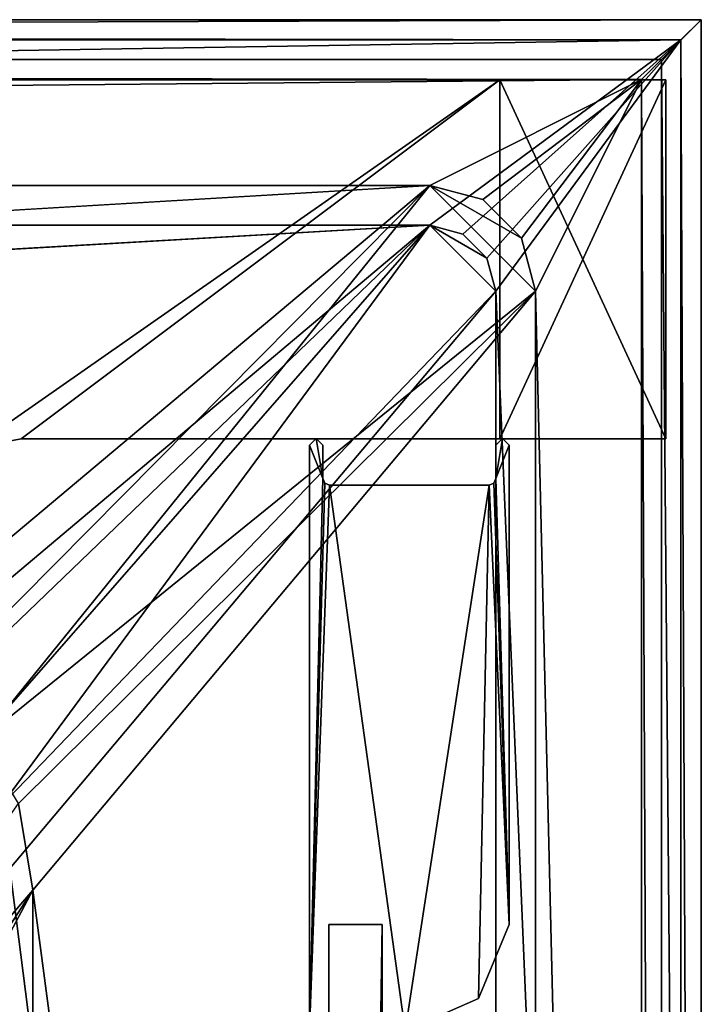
# Model space of a CAD drawing. Header units: metres. Extents: x 0 to 903, y -903 to 0.
# Tile 234 of 234: x 851 to 903, y -74 to 0. Entities that reach past the tile are written whole.
import ezdxf

# ---------------------------------------------------------------- set-up
doc = ezdxf.new("R2010")
doc.units = ezdxf.units.M

msp = doc.modelspace()

# ---------------------------------------------------------------- linework, layer by layer
at = {"layer": 'top0'}
for points in [[(133.377289, -4.519207, 2063.059814), (847.696228, -32.221325, 2063.059814), (887.377258, -4.519207, 2063.059814)], [(887.377258, -4.519207, 163.059708), (847.696228, -32.221325, 163.059708), (133.377289, -4.519207, 163.059708)], [(887.377258, -4.519207, 163.059708), (133.377289, -4.519207, 163.059708), (887.377258, -4.519207, 173.920044)], [(133.377289, -4.519207, 163.059708), (133.377289, -4.519207, 2063.059814), (887.377258, -4.519207, 173.920044)], [(887.377258, -4.519207, 173.920044), (133.377289, -4.519207, 2063.059814), (887.377258, -4.519207, 2051.920166)], [(133.377289, -4.519207, 2063.059814), (887.377258, -4.519207, 2063.059814), (887.377258, -4.519207, 2051.920166)], [(847.696228, -32.221325, 2063.059814), (851.377136, -31.519207, 2063.059814), (887.377258, -4.519207, 2063.059814)], [(851.377136, -31.519207, 163.059708), (847.696228, -32.221325, 163.059708), (887.377258, -4.519207, 163.059708)], [(887.377258, -4.519207, 2063.059814), (851.377136, -31.519207, 2063.059814), (887.377258, -31.519207, 2063.059814)], [(887.377258, -31.519207, 163.059708), (851.377136, -31.519207, 163.059708), (887.377258, -4.519207, 163.059708)], [(887.377258, -4.519207, 2051.920166), (887.377258, -4.519207, 2063.059814), (887.377258, -31.519207, 2051.920166)], [(887.377258, -4.519207, 2063.059814), (887.377258, -31.519207, 2063.059814), (887.377258, -31.519207, 2051.920166)], [(887.377258, -31.519207, 173.920044), (887.377258, -31.519207, 163.059708), (887.377258, -4.519207, 173.920044)], [(887.377258, -31.519207, 163.059708), (887.377258, -4.519207, 163.059708), (887.377258, -4.519207, 173.920044)], [(887.377258, -31.519207, 2051.920166), (899.877258, -31.519207, 2051.920166), (887.377258, -4.519207, 2051.920166)], [(899.877258, -31.519207, 2051.920166), (899.877258, -4.519207, 2051.920166), (887.377258, -4.519207, 2051.920166)], [(887.377258, -4.519207, 2051.920166), (899.877258, -4.519207, 2051.920166), (887.377258, -4.519207, 173.920044)], [(899.877258, -4.519207, 2051.920166), (899.877258, -4.519207, 173.920044), (887.377258, -4.519207, 173.920044)], [(887.377258, -4.519207, 173.920044), (899.877258, -4.519207, 173.920044), (887.377258, -31.519207, 173.920044)], [(899.877258, -4.519207, 173.920044), (899.877258, -31.519207, 173.920044), (887.377258, -31.519207, 173.920044)], [(899.877258, -4.519207, 173.920044), (899.877258, -4.519207, 2051.920166), (899.877258, -31.519207, 173.920044)], [(899.877258, -4.519207, 2051.920166), (899.877258, -31.519207, 2051.920166), (899.877258, -31.519207, 173.920044)], [(847.696228, -32.221325, 2063.059814), (847.696228, -32.221325, 163.059708), (851.377136, -31.519207, 2063.059814)], [(847.696228, -32.221325, 163.059708), (851.377136, -31.519207, 163.059708), (851.377136, -31.519207, 2063.059814)], [(887.377258, -31.519207, 2063.059814), (851.377136, -31.519207, 2063.059814), (887.377258, -31.519207, 2051.920166)], [(851.377136, -31.519207, 2063.059814), (851.377136, -31.519207, 163.059708), (887.377258, -31.519207, 2051.920166)], [(887.377258, -31.519207, 2051.920166), (851.377136, -31.519207, 163.059708), (887.377258, -31.519207, 173.920044)], [(851.377136, -31.519207, 163.059708), (887.377258, -31.519207, 163.059708), (887.377258, -31.519207, 173.920044)], [(887.377258, -31.519207, 173.920044), (899.877258, -31.519207, 173.920044), (887.377258, -31.519207, 2051.920166)], [(899.877258, -31.519207, 173.920044), (899.877258, -31.519207, 2051.920166), (887.377258, -31.519207, 2051.920166)]]:
    msp.add_3dface(points, dxfattribs=at)
at = {"layer": 'top012'}
for points in [[(873.076477, -32.001534, 163.059708), (873.576538, -31.503504, 163.059708), (874.076477, -34.501534, 163.059708)], [(873.076477, -32.001534, 2063.059814), (873.576538, -31.503504, 2063.059814), (873.076477, -32.001534, 163.059708)], [(873.576538, -31.503504, 2063.059814), (873.576538, -31.503504, 163.059708), (873.076477, -32.001534, 163.059708)], [(873.576538, -31.503504, 2063.059814), (873.076477, -32.001534, 2063.059814), (874.076477, -34.501534, 2063.059814)], [(873.576538, -31.503504, 163.059708), (874.076477, -32.001534, 163.059708), (874.076477, -34.501534, 163.059708)], [(873.576538, -31.503504, 2063.059814), (874.076477, -32.001534, 2063.059814), (873.576538, -31.503504, 163.059708)], [(874.076477, -32.001534, 2063.059814), (874.076477, -32.001534, 163.059708), (873.576538, -31.503504, 163.059708)], [(874.076477, -34.501534, 2063.059814), (874.076477, -32.001534, 2063.059814), (873.576538, -31.503504, 2063.059814)], [(887.076477, -34.501534, 163.059708), (887.576538, -31.503504, 163.059708), (888.076477, -32.001534, 163.059708)], [(887.076477, -34.501534, 163.059708), (887.076477, -32.001534, 163.059708), (887.576538, -31.503504, 163.059708)], [(887.076477, -32.001534, 2063.059814), (887.576538, -31.503504, 2063.059814), (887.076477, -32.001534, 163.059708)], [(887.576538, -31.503504, 2063.059814), (887.576538, -31.503504, 163.059708), (887.076477, -32.001534, 163.059708)], [(888.076477, -32.001534, 2063.059814), (887.576538, -31.503504, 2063.059814), (887.076477, -34.501534, 2063.059814)], [(887.076477, -34.501534, 2063.059814), (887.576538, -31.503504, 2063.059814), (887.076477, -32.001534, 2063.059814)], [(887.576538, -31.503504, 2063.059814), (888.076477, -32.001534, 2063.059814), (887.576538, -31.503504, 163.059708)], [(888.076477, -32.001534, 2063.059814), (888.076477, -32.001534, 163.059708), (887.576538, -31.503504, 163.059708)], [(873.076477, -32.001534, 163.059708), (874.076477, -34.501534, 163.059708), (873.076477, -76.041176, 163.059708)], [(873.076477, -76.041176, 2063.059814), (873.076477, -32.001534, 2063.059814), (873.076477, -76.041176, 163.059708)], [(873.076477, -32.001534, 2063.059814), (873.076477, -32.001534, 163.059708), (873.076477, -76.041176, 163.059708)], [(873.076477, -32.001534, 2063.059814), (873.076477, -76.041176, 2063.059814), (874.076477, -34.501534, 2063.059814)], [(874.076477, -32.001534, 163.059708), (874.076477, -32.001534, 2063.059814), (874.076477, -34.501534, 163.059708)], [(874.076477, -32.001534, 2063.059814), (874.076477, -34.501534, 2063.059814), (874.076477, -34.501534, 163.059708)], [(888.076477, -68.043358, 163.059708), (887.076477, -34.501534, 163.059708), (888.076477, -32.001534, 163.059708)], [(887.076477, -34.501534, 2063.059814), (887.076477, -32.001534, 2063.059814), (887.076477, -34.501534, 163.059708)], [(887.076477, -32.001534, 2063.059814), (887.076477, -32.001534, 163.059708), (887.076477, -34.501534, 163.059708)], [(888.076477, -68.043358, 2063.059814), (888.076477, -32.001534, 2063.059814), (887.076477, -34.501534, 2063.059814)], [(888.076477, -32.001534, 163.059708), (888.076477, -32.001534, 2063.059814), (888.076477, -68.043358, 163.059708)], [(888.076477, -32.001534, 2063.059814), (888.076477, -68.043358, 2063.059814), (888.076477, -68.043358, 163.059708)], [(874.076477, -34.501534, 163.059708), (874.223572, -34.854458, 163.059708), (873.076477, -76.041176, 163.059708)], [(874.076477, -34.501534, 2063.059814), (873.076477, -76.041176, 2063.059814), (874.223816, -34.854736, 2063.059814)], [(874.076477, -34.501534, 163.059708), (874.076477, -34.501534, 2063.059814), (874.223572, -34.854458, 163.059708)], [(874.076477, -34.501534, 2063.059814), (874.223816, -34.854736, 2063.059814), (874.223572, -34.854458, 163.059708)], [(886.929382, -34.854458, 163.059708), (887.076477, -34.501534, 163.059708), (888.076477, -68.043358, 163.059708)], [(886.929688, -34.854179, 2063.059814), (887.076477, -34.501534, 2063.059814), (886.929382, -34.854458, 163.059708)], [(887.076477, -34.501534, 2063.059814), (887.076477, -34.501534, 163.059708), (886.929382, -34.854458, 163.059708)], [(888.076477, -68.043358, 2063.059814), (887.076477, -34.501534, 2063.059814), (886.929688, -34.854179, 2063.059814)], [(873.076477, -76.041176, 163.059708), (874.223572, -34.854458, 163.059708), (874.576477, -35.001534, 163.059708)], [(873.076477, -76.041176, 2063.059814), (874.576477, -35.001534, 2063.059814), (874.223816, -34.854736, 2063.059814)], [(873.076477, -76.041176, 163.059708), (874.576477, -35.001534, 163.059708), (880.263123, -76.041176, 163.059708)], [(873.076477, -76.041176, 2063.059814), (880.263123, -76.041176, 2063.059814), (874.576477, -35.001534, 2063.059814)], [(874.223572, -34.854458, 163.059708), (874.223816, -34.854736, 2063.059814), (874.576477, -35.001534, 2063.059814)], [(874.576477, -35.001534, 2063.059814), (874.576477, -35.001534, 163.059708), (874.223572, -34.854458, 163.059708)], [(874.576477, -35.001534, 163.059708), (886.576477, -35.001534, 163.059708), (880.263123, -76.041176, 163.059708)], [(874.576477, -35.001534, 163.059708), (874.576477, -35.001534, 2063.059814), (886.576477, -35.001534, 163.059708)], [(874.576477, -35.001534, 2063.059814), (886.576477, -35.001534, 2063.059814), (886.576477, -35.001534, 163.059708)], [(880.263123, -76.041176, 2063.059814), (886.576477, -35.001534, 2063.059814), (874.576477, -35.001534, 2063.059814)], [(880.263123, -76.041176, 163.059708), (886.576477, -35.001534, 163.059708), (885.789246, -73.624245, 163.059708)], [(880.263123, -76.041176, 2063.059814), (885.789246, -73.624245, 2063.059814), (886.576477, -35.001534, 2063.059814)], [(886.576477, -35.001534, 163.059708), (888.076477, -68.043358, 163.059708), (885.789246, -73.624245, 163.059708)], [(885.789246, -73.624245, 2063.059814), (888.076477, -68.043358, 2063.059814), (886.576477, -35.001534, 2063.059814)], [(886.576477, -35.001534, 2063.059814), (886.929688, -34.854179, 2063.059814), (886.576477, -35.001534, 163.059708)], [(886.929688, -34.854179, 2063.059814), (886.929382, -34.854458, 163.059708), (886.576477, -35.001534, 163.059708)], [(886.576477, -35.001534, 2063.059814), (888.076477, -68.043358, 2063.059814), (886.929688, -34.854179, 2063.059814)], [(886.576477, -35.001534, 163.059708), (886.929382, -34.854458, 163.059708), (888.076477, -68.043358, 163.059708)], [(888.076477, -68.043358, 2063.059814), (885.789246, -73.624245, 2063.059814), (888.076477, -68.043358, 163.059708)], [(885.789246, -73.624245, 2063.059814), (885.789246, -73.624245, 163.059708), (888.076477, -68.043358, 163.059708)], [(885.789246, -73.624245, 2063.059814), (880.263123, -76.041176, 2063.059814), (885.789246, -73.624245, 163.059708)], [(880.263123, -76.041176, 2063.059814), (880.263123, -76.041176, 163.059708), (885.789246, -73.624245, 163.059708)]]:
    msp.add_3dface(points, dxfattribs=at)
at = {"layer": 'top0123413'}
for points in [[(902.537842, 0), (0, 0), (901.01062, -1.527202, 175)], [(0, 0), (1.527202, -1.527202, 175), (901.01062, -1.527202, 175)], [(902.537842, 0), (3.000114, -3.000114), (0, 0)], [(899.53772, -3.000114), (3.000114, -3.000114), (902.537842, 0)], [(902.537842, -350.769806), (899.53772, -3.000114), (902.537842, 0)], [(902.537842, -350.769806), (902.537842, 0), (901.01062, -1.527202, 175)], [(1.527202, -1.527202, 175), (20.424814, -15.458053, 175), (901.01062, -1.527202, 175)], [(20.424814, -15.458053, 175), (882.116272, -15.461334, 175), (901.01062, -1.527202, 175)], [(901.01062, -1.527202, 175), (882.116272, -15.461334, 175), (884.596375, -16.125875, 175)], [(884.596375, -16.125875, 175), (886.411926, -17.941435, 175), (901.01062, -1.527202, 175)], [(886.411926, -17.941435, 175), (887.076477, -20.421534, 175), (901.01062, -1.527202, 175)], [(901.01062, -1.527202, 175), (887.076477, -20.421534, 175), (901.01062, -350.769806, 175)], [(901.01062, -350.769806, 175), (902.537842, -350.769806), (901.01062, -1.527202, 175)], [(4.501135, -4.501135, 172), (3.000114, -3.000114), (898.036682, -4.501135, 172)], [(3.000114, -3.000114), (899.53772, -3.000114), (898.036682, -4.501135, 172)], [(899.53772, -3.000114), (899.53772, -350.769806), (898.036682, -4.501135, 172)], [(899.53772, -350.769806), (899.53772, -3.000114), (902.537842, -350.769806)], [(898.036682, -4.501135, 172), (20.424814, -12.458053, 172), (4.501135, -4.501135, 172)], [(882.116272, -12.461334, 172), (20.424814, -12.458053, 172), (898.036682, -4.501135, 172)], [(886.096375, -13.5278, 172), (882.116272, -12.461334, 172), (898.036682, -4.501135, 172)], [(898.036682, -4.501135, 172), (889.01001, -16.441435, 172), (886.096375, -13.5278, 172)], [(890.076477, -20.421535, 172), (889.01001, -16.441435, 172), (898.036682, -4.501135, 172)], [(898.036682, -350.769806, 172), (890.076477, -20.421535, 172), (898.036682, -4.501135, 172)], [(899.53772, -350.769806), (898.036682, -350.769806, 172), (898.036682, -4.501135, 172)], [(882.116272, -12.461334, 160.059708), (244.305313, -50.274853, 160.059708), (20.424814, -12.458053, 160.059708)], [(20.424814, -12.458053, 172), (882.116272, -12.461334, 172), (20.424814, -12.458053, 160.059708)], [(882.116272, -12.461334, 172), (882.116272, -12.461334, 160.059708), (20.424814, -12.458053, 160.059708)], [(837.067505, -50.273884, 160.059708), (244.305313, -50.274853, 160.059708), (882.116272, -12.461334, 160.059708)], [(843.613037, -51.338894, 160.059708), (837.067505, -50.273884, 160.059708), (882.116272, -12.461334, 160.059708)], [(848.326172, -54.213333, 160.059708), (843.613037, -51.338894, 160.059708), (882.116272, -12.461334, 160.059708)], [(882.116272, -12.461334, 160.059708), (890.076477, -20.421535, 160.059708), (848.326172, -54.213333, 160.059708)], [(886.096375, -13.5278, 160.059708), (889.01001, -16.441435, 160.059708), (882.116272, -12.461334, 160.059708)], [(889.01001, -16.441435, 160.059708), (890.076477, -20.421535, 160.059708), (882.116272, -12.461334, 160.059708)], [(882.116272, -12.461334, 172), (886.096375, -13.5278, 172), (882.116272, -12.461334, 160.059708)], [(886.096375, -13.5278, 172), (886.096375, -13.5278, 160.059708), (882.116272, -12.461334, 160.059708)], [(886.096375, -13.5278, 172), (889.01001, -16.441435, 172), (886.096375, -13.5278, 160.059708)], [(889.01001, -16.441435, 172), (889.01001, -16.441435, 160.059708), (886.096375, -13.5278, 160.059708)], [(20.424814, -15.458053, 163.059708), (244.305313, -52.006905, 163.059708), (882.116272, -15.461334, 163.059708)], [(882.116272, -15.461334, 175), (20.424814, -15.458053, 175), (882.116272, -15.461334, 163.059708)], [(20.424814, -15.458053, 175), (20.424814, -15.458053, 163.059708), (882.116272, -15.461334, 163.059708)], [(244.305313, -52.006905, 163.059708), (838.694763, -52.005932, 163.059708), (882.116272, -15.461334, 163.059708)], [(882.116272, -15.461334, 163.059708), (838.694763, -52.005932, 163.059708), (843.39325, -52.67704, 163.059708)], [(843.39325, -52.67704, 163.059708), (847.450134, -55.089287, 163.059708), (882.116272, -15.461334, 163.059708)], [(847.450134, -55.089287, 163.059708), (849.862488, -59.146133, 163.059708), (882.116272, -15.461334, 163.059708)], [(849.862488, -59.146133, 163.059708), (887.076477, -20.421534, 163.059708), (882.116272, -15.461334, 163.059708)], [(887.076477, -20.421534, 163.059708), (886.411926, -17.941435, 163.059708), (882.116272, -15.461334, 163.059708)], [(882.116272, -15.461334, 163.059708), (886.411926, -17.941435, 163.059708), (884.596375, -16.125875, 163.059708)], [(882.116272, -15.461334, 175), (882.116272, -15.461334, 163.059708), (884.596375, -16.125875, 175)], [(882.116272, -15.461334, 163.059708), (884.596375, -16.125875, 163.059708), (884.596375, -16.125875, 175)], [(886.411926, -17.941435, 163.059708), (886.411926, -17.941435, 175), (884.596375, -16.125875, 175)], [(884.596375, -16.125875, 175), (884.596375, -16.125875, 163.059708), (886.411926, -17.941435, 163.059708)], [(889.01001, -16.441435, 172), (890.076477, -20.421535, 172), (889.01001, -16.441435, 160.059708)], [(890.076477, -20.421535, 172), (890.076477, -20.421535, 160.059708), (889.01001, -16.441435, 160.059708)], [(887.076477, -20.421534, 163.059708), (887.076477, -20.421534, 175), (886.411926, -17.941435, 163.059708)], [(887.076477, -20.421534, 175), (886.411926, -17.941435, 175), (886.411926, -17.941435, 163.059708)], [(890.076477, -20.421535, 160.059708), (851.178406, -58.942413, 160.059708), (848.326172, -54.213333, 160.059708)], [(887.076477, -20.421534, 163.059708), (849.862488, -59.146133, 163.059708), (850.533569, -63.844727, 163.059708)], [(887.076477, -350.769897, 163.059708), (887.076477, -20.421534, 163.059708), (850.533569, -63.844727, 163.059708)], [(851.178406, -58.942413, 160.059708), (890.076477, -20.421535, 160.059708), (852.265625, -65.471992, 160.059708)], [(890.076477, -20.421535, 160.059708), (890.076477, -350.769897, 160.059708), (852.265625, -65.471992, 160.059708)], [(887.076477, -20.421534, 175), (887.076477, -350.769897, 175), (901.01062, -350.769806, 175)], [(887.076477, -20.421534, 175), (887.076477, -20.421534, 163.059708), (887.076477, -350.769897, 175)], [(887.076477, -20.421534, 163.059708), (887.076477, -350.769897, 163.059708), (887.076477, -350.769897, 175)], [(890.076477, -350.769897, 172), (890.076477, -20.421535, 172), (898.036682, -350.769806, 172)], [(890.076477, -350.769897, 172), (890.076477, -350.769897, 160.059708), (890.076477, -20.421535, 172)], [(890.076477, -350.769897, 160.059708), (890.076477, -20.421535, 160.059708), (890.076477, -20.421535, 172)], [(852.265625, -65.471992, 160.059708), (820.589966, -102.433311, 109.894341), (851.178406, -58.942413, 160.059708)], [(887.076477, -350.769897, 163.059708), (850.533569, -63.844727, 163.059708), (850.533508, -350.769836, 163.059708)], [(822.610901, -111.189247, 109.761322), (820.589966, -102.433311, 109.894341), (852.265625, -65.471992, 160.059708)], [(823.157959, -120.165367, 109.643784), (822.610901, -111.189247, 109.761322), (852.265625, -65.471992, 160.059708)], [(823.157959, -120.165367, 109.643784), (852.265625, -65.471992, 160.059708), (852.265625, -350.769836, 160.059708)], [(852.265625, -65.471992, 160.059708), (890.076477, -350.769897, 160.059708), (852.265625, -350.769836, 160.059708)]]:
    msp.add_3dface(points, dxfattribs=at)
at = {"layer": 'top0123456'}
for points in [[(878.533508, -330.041168, 201.059708), (874.533508, -330.041168, 201.059708), (878.533508, -68.041176, 201.059708)], [(874.533508, -330.041168, 201.059708), (874.533508, -68.041176, 201.059708), (878.533508, -68.041176, 201.059708)], [(874.533508, -68.041176, 201.059708), (874.533508, -68.041176, 2025.059692), (878.533508, -68.041176, 201.059708)], [(874.533508, -68.041176, 2025.059692), (878.533508, -68.041176, 2025.059692), (878.533508, -68.041176, 201.059708)], [(874.533508, -330.041168, 2025.059692), (874.533508, -68.041176, 2025.059692), (874.533508, -330.041168, 201.059708)], [(874.533508, -68.041176, 2025.059692), (874.533508, -68.041176, 201.059708), (874.533508, -330.041168, 201.059708)], [(874.533508, -68.041176, 2025.059692), (874.533508, -330.041168, 2025.059692), (878.533508, -68.041176, 2025.059692)], [(874.533508, -330.041168, 2025.059692), (878.533508, -330.041168, 2025.059692), (878.533508, -68.041176, 2025.059692)], [(878.533508, -330.041168, 201.059708), (878.533508, -68.041176, 201.059708), (878.533508, -330.041168, 2025.059692)], [(878.533508, -68.041176, 201.059708), (878.533508, -68.041176, 2025.059692), (878.533508, -330.041168, 2025.059692)]]:
    msp.add_3dface(points, dxfattribs=at)

doc.saveas('drawing.dxf')
